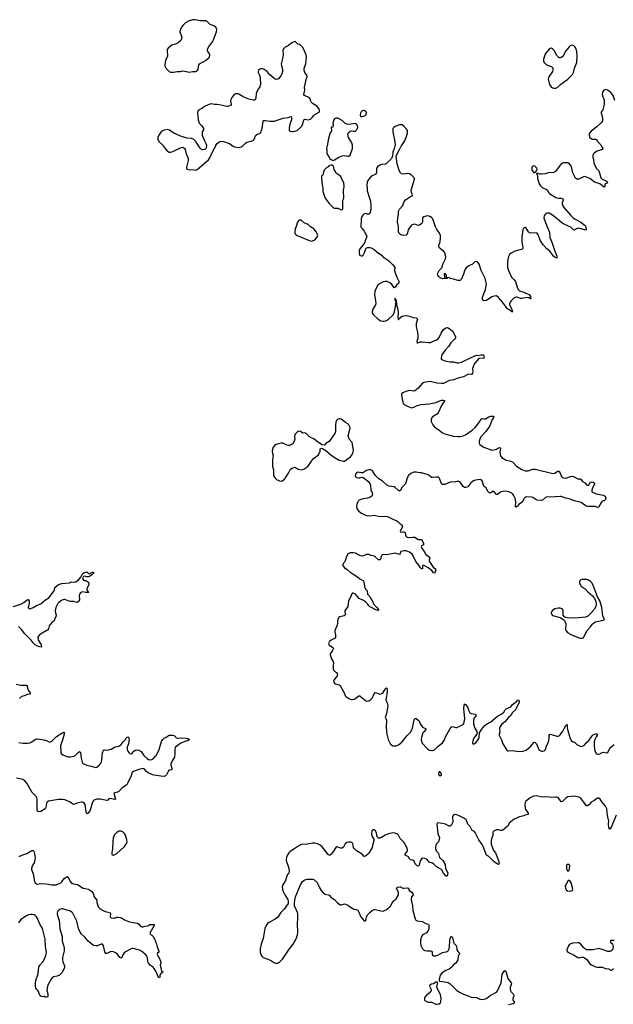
# Model space of a CAD drawing. Header units: inches. Extents: x 1649826 to 1814874, y 507393 to 641959.
# Tile 96 of 131: x 1755587 to 1766375, y 554400 to 572290. Entities that reach past the tile are written whole.
import ezdxf

# ---------------------------------------------------------------- set-up
doc = ezdxf.new("R2010")
doc.units = ezdxf.units.IN
doc.header["$MEASUREMENT"] = 0
for name, color, linetype in [('B7555', 7, 'Continuous'), ('B7556', 7, 'Continuous'), ('B7557', 7, 'Continuous'), ('B7565', 7, 'Continuous'), ('B7566', 7, 'Continuous'), ('B7567', 7, 'Continuous')]:
    doc.layers.add(name, color=color, linetype=linetype)

msp = doc.modelspace()

# ---------------------------------------------------------------- linework, layer by layer
at = {"layer": 'B7555', "color": 6}
for points, elevation in [([(1755648, 560000), (1755619, 559990), (1755582, 559958)], 500), ([(1755570, 559157), (1755650, 559145), (1755730, 559143), (1755770, 559148), (1755810, 559169), (1755870, 559214), (1755890, 559223), (1755910, 559224), (1756025, 559205), (1756088, 559188), (1756130, 559165), (1756150, 559168), (1756170, 559180), (1756256, 559264), (1756350, 559327), (1756390, 559344), (1756398, 559338), (1756400, 559330), (1756364, 559196), (1756339, 559130), (1756331, 559090), (1756332, 558990), (1756336, 558970), (1756348, 558948), (1756370, 558933), (1756441, 558901), (1756474, 558894), (1756510, 558895), (1756570, 558906), (1756590, 558914), (1756610, 558930), (1756650, 558977), (1756673, 558993), (1756690, 558977), (1756703, 558870), (1756721, 558801), (1756736, 558776), (1756750, 558767), (1756810, 558745), (1756889, 558729), (1756950, 558706), (1756970, 558702), (1756990, 558710), (1757040, 558750), (1757066, 558790), (1757078, 558842), (1757092, 558968), (1757110, 559016), (1757130, 559021), (1757170, 559015), (1757210, 559022), (1757250, 559037), (1757310, 559074), (1757402, 559098), (1757430, 559122), (1757469, 559171), (1757510, 559210), (1757530, 559247), (1757550, 559258), (1757570, 559238), (1757575, 559210), (1757562, 559130), (1757543, 559070), (1757540, 559030), (1757550, 559000), (1757570, 558972), (1757590, 558958), (1757610, 558953), (1757630, 558962), (1757660, 559000), (1757683, 559017), (1757710, 559024), (1757750, 559018), (1757793, 558993), (1757841, 558921), (1757904, 558864), (1757930, 558847), (1757970, 558840), (1757990, 558845), (1758010, 558859), (1758054, 558906), (1758071, 558929), (1758124, 559030), (1758165, 559175), (1758186, 559210), (1758210, 559233), (1758263, 559257), (1758290, 559283), (1758310, 559290), (1758370, 559287), (1758399, 559279), (1758411, 559270), (1758425, 559250), (1758450, 559237), (1758530, 559244), (1758610, 559236), (1758641, 559230), (1758671, 559210), (1758650, 559195), (1758586, 559174), (1758518, 559142), (1758446, 559094), (1758415, 559065), (1758406, 559030), (1758406, 558950), (1758398, 558890), (1758390, 558870), (1758349, 558811), (1758335, 558770), (1758334, 558750), (1758354, 558690), (1758354, 558666), (1758343, 558657), (1758310, 558652), (1758290, 558640), (1758254, 558570), (1758234, 558550), (1758210, 558541), (1758150, 558545), (1758030, 558562), (1757999, 558570), (1757924, 558604), (1757893, 558630), (1757850, 558680), (1757830, 558686), (1757750, 558668), (1757658, 558630), (1757629, 558610), (1757605, 558530), (1757570, 558468), (1757548, 558410), (1757534, 558386), (1757450, 558333), (1757390, 558268), (1757365, 558255), (1757317, 558243), (1757300, 558230), (1757301, 558210), (1757331, 558129), (1757310, 558123), (1757230, 558142), (1757210, 558132), (1757190, 558110), (1757170, 558100), (1757050, 558126), (1756990, 558125), (1756950, 558115), (1756930, 558100), (1756910, 558070), (1756868, 557930), (1756830, 557873), (1756810, 557862), (1756798, 557898), (1756778, 558030), (1756750, 558067), (1756730, 558073), (1756710, 558072), (1756626, 558054), (1756570, 558030), (1756550, 558036), (1756521, 558061), (1756490, 558081), (1756410, 558114), (1756370, 558121), (1756290, 558118), (1756110, 558090), (1756087, 558073), (1756072, 558050), (1756063, 557977), (1756048, 557952), (1755970, 557905), (1755930, 557897), (1755921, 557901), (1755910, 557910), (1755904, 557930), (1755903, 558130), (1755901, 558150), (1755891, 558170), (1755816, 558250), (1755717, 558417), (1755682, 558462), (1755644, 558484), (1755530, 558511)], 500), ([(1755570, 557092), (1755590, 557094), (1755642, 557118), (1755719, 557141), (1755810, 557195), (1755830, 557197), (1755845, 557185), (1755852, 557170), (1755867, 557053), (1755865, 557030), (1755848, 556970), (1755810, 556902), (1755804, 556850), (1755830, 556770), (1755858, 556630), (1755870, 556607), (1755890, 556586), (1755910, 556580), (1755970, 556593), (1756070, 556590), (1756170, 556573), (1756250, 556571), (1756335, 556605), (1756355, 556625), (1756396, 556684), (1756430, 556708), (1756450, 556719), (1756457, 556717), (1756470, 556711), (1756504, 556630), (1756530, 556599), (1756566, 556586), (1756610, 556583), (1756636, 556576), (1756742, 556510), (1756770, 556501), (1756840, 556490), (1756890, 556453), (1756920, 556410), (1756939, 556350), (1756988, 556290), (1756987, 556250), (1757013, 556170), (1757050, 556133), (1757103, 556103), (1757146, 556086), (1757230, 556064), (1757238, 556050), (1757234, 555990), (1757250, 555970), (1757290, 555964), (1757310, 555967), (1757350, 555983), (1757370, 555985), (1757418, 555978), (1757439, 555970), (1757494, 555934), (1757581, 555901), (1757730, 555872), (1757755, 555855), (1757790, 555815), (1757810, 555807), (1757830, 555806), (1757870, 555819), (1757914, 555826), (1757950, 555848), (1757968, 555852), (1758030, 555850), (1758030, 555829), (1757951, 555690), (1757965, 555670), (1757990, 555655), (1758013, 555630), (1758035, 555590), (1758075, 555490), (1758083, 555443), (1758117, 555363), (1758114, 555350), (1758091, 555329), (1758087, 555310), (1758103, 555270), (1758122, 555242), (1758151, 555170), (1758152, 555150), (1758138, 555110), (1758165, 555005), (1758170, 554994), (1758190, 554992), (1758192, 554988), (1758178, 554982), (1758174, 554970), (1758157, 554963), (1758137, 554943), (1758131, 554930), (1758136, 554890), (1758130, 554878), (1758110, 554889), (1758061, 555001), (1758033, 555053), (1758013, 555073), (1757956, 555110), (1757926, 555150), (1757917, 555170), (1757908, 555250), (1757897, 555277), (1757880, 555300), (1757803, 555363), (1757765, 555385), (1757650, 555411), (1757630, 555412), (1757598, 555402), (1757521, 555359), (1757486, 555334), (1757463, 555297), (1757450, 555264), (1757430, 555238), (1757410, 555252), (1757356, 555316), (1757330, 555336), (1757290, 555354), (1757270, 555358), (1757245, 555355), (1757229, 555351), (1757170, 555320), (1757150, 555323), (1757135, 555355), (1757110, 555469), (1757090, 555490), (1757070, 555490), (1756996, 555464), (1756970, 555460), (1756930, 555470), (1756830, 555545), (1756770, 555617), (1756702, 555682), (1756684, 555710), (1756657, 555777), (1756623, 555910), (1756553, 556053), (1756535, 556075), (1756510, 556092), (1756410, 556125), (1756370, 556135), (1756345, 556135), (1756315, 556125), (1756290, 556107), (1756275, 556085), (1756269, 556050), (1756276, 556010), (1756304, 555930), (1756318, 555770), (1756357, 555630), (1756360, 555550), (1756393, 555430), (1756393, 555370), (1756368, 555252), (1756365, 555210), (1756372, 555170), (1756400, 555100), (1756402, 555070), (1756396, 555050), (1756350, 554974), (1756311, 554929), (1756271, 554909), (1756203, 554897), (1756179, 554881), (1756162, 554858), (1756103, 554757), (1756093, 554730), (1756082, 554650), (1756098, 554590), (1756101, 554570), (1756097, 554543), (1756090, 554528), (1756049, 554529), (1756030, 554546), (1756010, 554538), (1755969, 554550), (1755950, 554578), (1755932, 554632), (1755917, 554650), (1755890, 554672), (1755881, 554690), (1755872, 554730), (1755874, 554786), (1755880, 554830), (1755924, 554956), (1755930, 555030), (1755943, 555090), (1755954, 555110), (1756007, 555173), (1756057, 555263), (1756071, 555309), (1756073, 555350), (1756055, 555450), (1756050, 555584), (1756010, 555750), (1755994, 555790), (1755962, 555842), (1755910, 555956), (1755890, 555990), (1755870, 556011), (1755850, 556024), (1755814, 556034), (1755790, 556034), (1755750, 556024), (1755710, 556006), (1755610, 555939), (1755563, 555877)], 500), ([(1760000, 555567), (1759973, 555490), (1759959, 555410), (1759958, 555350), (1759974, 555294), (1759990, 555272), (1760000, 555264)], 600)]:
    msp.add_lwpolyline(points, dxfattribs=dict(at, elevation=elevation))
at = {"layer": 'B7555', "color": 6, "elevation": 600}
msp.add_lwpolyline([(1757390, 557547), (1757350, 557524), (1757306, 557470), (1757284, 557416), (1757278, 557370), (1757275, 557225), (1757260, 557150), (1757261, 557130), (1757270, 557113), (1757290, 557110), (1757330, 557126), (1757350, 557139), (1757491, 557269), (1757519, 557301), (1757533, 557330), (1757538, 557350), (1757536, 557390), (1757509, 557470), (1757490, 557503), (1757470, 557525), (1757430, 557546)], close=True, dxfattribs=at)
at = {"layer": 'B7556', "color": 6}
for points, elevation in [([(1758197, 570000), (1758231, 569950), (1758270, 569907), (1758304, 569884), (1758330, 569884), (1758370, 569897), (1758510, 569964), (1758550, 569971), (1758570, 569964), (1758584, 569950), (1758593, 569930), (1758611, 569851), (1758647, 569770), (1758647, 569730), (1758616, 569610), (1758621, 569581), (1758631, 569571), (1758670, 569563), (1758730, 569565), (1758790, 569557), (1758810, 569567), (1759016, 569744), (1759046, 569790), (1759084, 569876), (1759130, 569955), (1759149, 570000)], 600), ([(1758980, 570000), (1758971, 569950), (1758950, 569933), (1758910, 569924), (1758890, 569930), (1758870, 569949), (1758838, 570000)], 600), ([(1759454, 570000), (1759470, 569989), (1759490, 569981), (1759570, 569968), (1759610, 569977), (1759632, 569990), (1759644, 570000)], 600), ([(1755470, 561630), (1755607, 561673), (1755661, 561699), (1755730, 561752), (1755750, 561750), (1755760, 561730), (1755760, 561690), (1755742, 561610), (1755756, 561590), (1755770, 561586), (1755790, 561589), (1755830, 561607), (1755902, 561650), (1755970, 561679), (1756056, 561750), (1756114, 561786), (1756216, 561910), (1756222, 561930), (1756225, 561975), (1756290, 562025), (1756350, 562048), (1756490, 562060), (1756530, 562074), (1756590, 562071), (1756610, 562076), (1756660, 562120), (1756698, 562162), (1756730, 562221), (1756750, 562237), (1756770, 562246), (1756810, 562255), (1756850, 562222), (1756872, 562228), (1756882, 562238), (1756908, 562250), (1756931, 562250), (1756931, 562230), (1756870, 562179), (1756833, 562167), (1756810, 562166), (1756770, 562181), (1756748, 562172), (1756735, 562150), (1756731, 562130), (1756750, 562102), (1756790, 562098), (1756810, 562091), (1756836, 562070), (1756841, 562030), (1756807, 561950), (1756807, 561930), (1756823, 561903), (1756841, 561890), (1756840, 561880), (1756790, 561882), (1756730, 561895), (1756698, 561882), (1756673, 561850), (1756668, 561828), (1756672, 561750), (1756650, 561715), (1756630, 561701), (1756570, 561716), (1756510, 561720), (1756470, 561731), (1756410, 561757), (1756390, 561754), (1756346, 561734), (1756298, 561702), (1756278, 561682), (1756247, 561610), (1756234, 561550), (1756238, 561510), (1756252, 561470), (1756252, 561450), (1756227, 561410), (1756212, 561370), (1756170, 561339), (1756138, 561302), (1756125, 561275), (1756112, 561230), (1756090, 561199), (1756070, 561184), (1755995, 561145), (1755947, 561113), (1755926, 561090), (1755917, 561070), (1755920, 561030), (1755927, 561010), (1755980, 560930), (1755984, 560896), (1755974, 560890), (1755910, 560910), (1755870, 560932), (1755850, 560950), (1755830, 560970), (1755796, 561016), (1755770, 561038), (1755683, 561130), (1755620, 561210), (1755564, 561264)], 500), ([(1755526, 560214), (1755610, 560196), (1755690, 560201), (1755710, 560197), (1755721, 560181), (1755735, 560115), (1755773, 560070), (1755780, 560050), (1755764, 560036), (1755730, 560028), (1755648, 560000)], 500)]:
    msp.add_lwpolyline(points, dxfattribs=dict(at, elevation=elevation))
at = {"layer": 'B7557', "color": 6, "elevation": 600}
msp.add_lwpolyline([(1758770, 572290), (1758730, 572289), (1758668, 572272), (1758601, 572230), (1758560, 572190), (1758530, 572152), (1758507, 572110), (1758500, 572090), (1758497, 572070), (1758501, 572050), (1758531, 571970), (1758530, 571941), (1758516, 571910), (1758470, 571872), (1758430, 571854), (1758350, 571826), (1758283, 571770), (1758269, 571751), (1758265, 571735), (1758273, 571630), (1758237, 571550), (1758222, 571470), (1758224, 571450), (1758231, 571430), (1758281, 571370), (1758303, 571350), (1758330, 571338), (1758350, 571336), (1758390, 571337), (1758450, 571350), (1758510, 571351), (1758550, 571358), (1758670, 571339), (1758730, 571347), (1758770, 571347), (1758790, 571351), (1758822, 571378), (1758829, 571391), (1758842, 571470), (1758856, 571490), (1758966, 571550), (1759019, 571590), (1759034, 571610), (1759042, 571650), (1759036, 571670), (1759005, 571710), (1759001, 571730), (1759003, 571750), (1759019, 571790), (1759090, 571888), (1759102, 571910), (1759164, 572070), (1759167, 572110), (1759150, 572156), (1759130, 572170), (1759050, 572204), (1758990, 572262), (1758971, 572271), (1758870, 572271)], close=True, dxfattribs=at)
for points in [[(1760000, 571395), (1759990, 571398), (1759970, 571396), (1759950, 571390), (1759925, 571370), (1759919, 571350), (1759922, 571330), (1759944, 571284), (1759957, 571237), (1759964, 571110), (1759953, 571070), (1759907, 571010), (1759887, 570950), (1759877, 570863), (1759864, 570836), (1759850, 570828), (1759830, 570829), (1759750, 570848), (1759662, 570881), (1759570, 570938), (1759550, 570942), (1759510, 570940), (1759487, 570930), (1759442, 570878), (1759423, 570837), (1759419, 570810), (1759432, 570750), (1759418, 570730), (1759390, 570716), (1759370, 570710), (1759350, 570711), (1759250, 570734), (1759170, 570747), (1759130, 570747), (1759070, 570762), (1759044, 570756), (1758946, 570714), (1758910, 570683), (1758860, 570660), (1758837, 570643), (1758827, 570630), (1758820, 570590), (1758831, 570469), (1758840, 570430), (1758851, 570410), (1758900, 570360), (1758926, 570310), (1758926, 570290), (1758905, 570250), (1758901, 570210), (1758904, 570190), (1758948, 570088), (1758977, 570030), (1758982, 570010), (1758980, 570000)], [(1759644, 570000), (1759657, 570010), (1759691, 570049), (1759716, 570064), (1759810, 570090), (1759837, 570103), (1759855, 570125), (1759864, 570170), (1759876, 570190), (1759910, 570209), (1759950, 570220), (1759970, 570243), (1760000, 570346)], [(1758838, 570000), (1758790, 570075), (1758749, 570110), (1758710, 570131), (1758630, 570140), (1758530, 570170), (1758390, 570227), (1758310, 570285), (1758270, 570296), (1758210, 570284), (1758181, 570270), (1758150, 570244), (1758115, 570190), (1758099, 570150), (1758096, 570110), (1758121, 570070), (1758190, 570010), (1758197, 570000)], [(1759149, 570000), (1759153, 570010), (1759178, 570042), (1759211, 570069), (1759250, 570081), (1759290, 570079), (1759398, 570038), (1759454, 570000)]]:
    msp.add_lwpolyline(points, dxfattribs=at)
at = {"layer": 'B7565', "color": 6}
for points, elevation in [([(1761509, 560000), (1761514, 559994), (1761570, 559955), (1761610, 559938), (1761630, 559935), (1761670, 559944), (1761690, 559955), (1761741, 559999), (1761743, 560000)], 600), ([(1761775, 560000), (1761870, 559921), (1761890, 559910), (1761930, 559915), (1761970, 559940), (1761990, 559961), (1762009, 560000)], 600), ([(1762253, 560000), (1762240, 559930), (1762270, 559861), (1762275, 559825), (1762254, 559686), (1762230, 559610), (1762250, 559570), (1762248, 559430), (1762258, 559310), (1762285, 559210), (1762305, 559165), (1762328, 559128), (1762350, 559109), (1762370, 559099), (1762390, 559094), (1762430, 559097), (1762470, 559113), (1762530, 559162), (1762570, 559206), (1762621, 559279), (1762693, 559350), (1762714, 559390), (1762723, 559417), (1762758, 559570), (1762770, 559592), (1762790, 559592), (1762839, 559559), (1762860, 559510), (1762910, 559436), (1762963, 559410), (1762965, 559405), (1762968, 559390), (1762930, 559352), (1762915, 559330), (1762889, 559250), (1762882, 559210), (1762893, 559150), (1762999, 559039), (1763030, 559020), (1763070, 559009), (1763091, 559009), (1763120, 559020), (1763190, 559090), (1763271, 559150), (1763298, 559190), (1763322, 559250), (1763409, 559410), (1763430, 559436), (1763450, 559445), (1763470, 559443), (1763510, 559428), (1763530, 559430), (1763610, 559463), (1763650, 559490), (1763670, 559550), (1763677, 559590), (1763661, 559770), (1763663, 559837), (1763670, 559858), (1763690, 559847), (1763720, 559810), (1763731, 559791), (1763750, 559730), (1763770, 559694), (1763790, 559683), (1763830, 559680), (1763865, 559670), (1763882, 559650), (1763870, 559630), (1763850, 559610), (1763839, 559590), (1763834, 559550), (1763835, 559495), (1763850, 559428), (1763888, 559370), (1763901, 559330), (1763896, 559310), (1763850, 559253), (1763830, 559210), (1763817, 559150), (1763823, 559130), (1763830, 559124), (1763848, 559130), (1763870, 559147), (1763910, 559196), (1763929, 559230), (1763935, 559250), (1763944, 559330), (1763980, 559390), (1764037, 559463), (1764070, 559487), (1764150, 559533), (1764270, 559638), (1764350, 559680), (1764383, 559710), (1764410, 559753), (1764426, 559770), (1764510, 559803), (1764544, 559850), (1764594, 559886), (1764620, 559910), (1764630, 559927), (1764650, 559929), (1764663, 559903), (1764666, 559890), (1764660, 559870), (1764634, 559826), (1764599, 559750), (1764541, 559699), (1764510, 559650), (1764468, 559612), (1764405, 559535), (1764349, 559490), (1764321, 559450), (1764307, 559410), (1764310, 559350), (1764300, 559310), (1764303, 559290), (1764345, 559205), (1764368, 559130), (1764438, 559018), (1764450, 559008), (1764470, 559003), (1764550, 559010), (1764650, 558992), (1764730, 558998), (1764790, 559019), (1764877, 559090), (1764930, 559156), (1764950, 559162), (1764978, 559130), (1765022, 559030), (1765030, 559020), (1765043, 559010), (1765070, 559000), (1765090, 558998), (1765116, 559004), (1765130, 559015), (1765140, 559030), (1765159, 559090), (1765196, 559170), (1765211, 559230), (1765210, 559282), (1765220, 559300), (1765230, 559308), (1765250, 559304), (1765350, 559272), (1765370, 559271), (1765390, 559277), (1765410, 559297), (1765457, 559363), (1765484, 559410), (1765510, 559467), (1765530, 559486), (1765535, 559475), (1765535, 559425), (1765541, 559390), (1765562, 559330), (1765583, 559250), (1765610, 559194), (1765630, 559175), (1765675, 559155), (1765710, 559122), (1765770, 559088), (1765790, 559082), (1765810, 559088), (1765851, 559109), (1765883, 559150), (1765927, 559193), (1765990, 559275), (1766010, 559295), (1766050, 559317), (1766070, 559317), (1766083, 559310), (1766083, 559290), (1766062, 559258), (1766041, 559210), (1766029, 559170), (1766024, 559110), (1766030, 559031), (1766050, 558976), (1766070, 558953), (1766090, 558942), (1766102, 558942), (1766129, 558950), (1766170, 558975), (1766190, 558980), (1766255, 558970), (1766277, 558983), (1766311, 559050), (1766328, 559070), (1766390, 559119)], 600), ([(1766426, 557834), (1766334, 557610), (1766310, 557582), (1766294, 557614), (1766289, 557670), (1766294, 557730), (1766269, 557830), (1766259, 557950), (1766230, 558001), (1766171, 558070), (1766133, 558130), (1766110, 558145), (1766090, 558145), (1766070, 558135), (1766021, 558099), (1765970, 558073), (1765930, 558026), (1765907, 558007), (1765890, 558008), (1765783, 558143), (1765750, 558161), (1765695, 558175), (1765670, 558179), (1765610, 558178), (1765550, 558169), (1765510, 558146), (1765450, 558082), (1765430, 558079), (1765390, 558136), (1765370, 558155), (1765350, 558162), (1765330, 558164), (1765250, 558159), (1765170, 558170), (1765090, 558162), (1764970, 558185), (1764930, 558179), (1764864, 558150), (1764832, 558130), (1764786, 558090), (1764770, 558069), (1764764, 558030), (1764771, 557950), (1764827, 557870), (1764825, 557850), (1764770, 557836), (1764724, 557816), (1764670, 557805), (1764570, 557764), (1764481, 557690), (1764463, 557650), (1764447, 557630), (1764370, 557561), (1764350, 557555), (1764330, 557555), (1764290, 557567), (1764250, 557568), (1764210, 557554), (1764187, 557530), (1764187, 557470), (1764156, 557384), (1764153, 557350), (1764156, 557310), (1764190, 557208), (1764232, 557150), (1764291, 557010), (1764299, 556961), (1764296, 556944), (1764290, 556937), (1764270, 556946), (1764210, 556987), (1764139, 557059), (1764110, 557083), (1764068, 557108), (1764008, 557270), (1763990, 557305), (1763932, 557390), (1763864, 557524), (1763850, 557537), (1763810, 557558), (1763774, 557630), (1763732, 557672), (1763715, 557730), (1763702, 557750), (1763670, 557775), (1763563, 557830), (1763530, 557843), (1763490, 557849), (1763470, 557839), (1763454, 557810), (1763452, 557790), (1763461, 557730), (1763456, 557710), (1763430, 557650), (1763410, 557635), (1763390, 557634), (1763326, 557670), (1763270, 557687), (1763186, 557694), (1763174, 557686), (1763170, 557670), (1763185, 557505), (1763188, 557490), (1763210, 557450), (1763214, 557430), (1763204, 557370), (1763196, 557350), (1763154, 557310), (1763147, 557293), (1763142, 557270), (1763142, 557230), (1763153, 557190), (1763191, 557151), (1763198, 557138), (1763208, 557090), (1763218, 557070), (1763278, 557010), (1763317, 556937), (1763328, 556868), (1763367, 556790), (1763364, 556750), (1763350, 556724), (1763330, 556736), (1763290, 556784), (1763250, 556849), (1763238, 556858), (1763159, 556899), (1763110, 556950), (1763090, 556962), (1763030, 556980), (1762991, 557030), (1762950, 557049), (1762910, 557052), (1762890, 557041), (1762870, 557013), (1762861, 556990), (1762845, 556930), (1762830, 556911), (1762810, 556913), (1762776, 556950), (1762750, 557012), (1762730, 557021), (1762690, 557022), (1762676, 557036), (1762650, 557077), (1762594, 557110), (1762594, 557130), (1762634, 557190), (1762637, 557210), (1762622, 557250), (1762565, 557345), (1762499, 557410), (1762472, 557472), (1762450, 557491), (1762409, 557509), (1762370, 557515), (1762290, 557497), (1762230, 557472), (1762150, 557425), (1762130, 557418), (1762110, 557419), (1762093, 557433), (1762085, 557445), (1762073, 557510), (1762055, 557550), (1762030, 557571), (1762004, 557570), (1761986, 557550), (1761983, 557490), (1761995, 557450), (1762022, 557402), (1762024, 557370), (1762002, 557310), (1761993, 557250), (1761932, 557148), (1761910, 557121), (1761870, 557089), (1761850, 557086), (1761810, 557130), (1761710, 557187), (1761670, 557223), (1761655, 557250), (1761639, 557319), (1761630, 557332), (1761603, 557343), (1761568, 557348), (1761530, 557341), (1761503, 557317), (1761470, 557256), (1761450, 557238), (1761424, 557236), (1761350, 557258), (1761330, 557251), (1761290, 557181), (1761250, 557128), (1761230, 557110), (1761210, 557108), (1761190, 557123), (1761082, 557262), (1761050, 557290), (1760997, 557317), (1760950, 557329), (1760910, 557330), (1760810, 557311), (1760710, 557301), (1760661, 557279), (1760590, 557229), (1760503, 557177), (1760478, 557150), (1760450, 557105), (1760438, 557070), (1760430, 557030), (1760432, 557010), (1760434, 556990), (1760462, 556930), (1760481, 556870), (1760486, 556810), (1760480, 556790), (1760447, 556750), (1760415, 556650), (1760369, 556570), (1760359, 556530), (1760363, 556490), (1760377, 556450), (1760407, 556390), (1760461, 556301), (1760468, 556270), (1760463, 556230), (1760391, 556130), (1760334, 556070), (1760277, 555983), (1760230, 555945), (1760115, 555885), (1760093, 555867), (1760069, 555831), (1760044, 555776), (1760010, 555596), (1760000, 555567)], 600), ([(1760000, 555264), (1760013, 555253), (1760143, 555203), (1760216, 555156), (1760250, 555147), (1760270, 555149), (1760310, 555167), (1760363, 555217), (1760475, 555385), (1760555, 555490), (1760597, 555563), (1760618, 555610), (1760635, 555665), (1760640, 555710), (1760636, 555864), (1760643, 555970), (1760642, 556042), (1760635, 556070), (1760584, 556190), (1760580, 556230), (1760587, 556293), (1760599, 556350), (1760688, 556570), (1760725, 556630), (1760748, 556652), (1760770, 556663), (1760810, 556672), (1760850, 556675), (1760915, 556675), (1760931, 556670), (1760996, 556610), (1761008, 556590), (1761027, 556530), (1761065, 556465), (1761104, 556424), (1761141, 556401), (1761190, 556390), (1761210, 556380), (1761250, 556342), (1761310, 556305), (1761358, 556250), (1761410, 556210), (1761430, 556207), (1761490, 556223), (1761510, 556220), (1761550, 556200), (1761650, 556137), (1761670, 556128), (1761710, 556120), (1761729, 556109), (1761752, 556072), (1761785, 555990), (1761850, 555916), (1761870, 555916), (1761876, 555924), (1761886, 555954), (1761891, 555990), (1761914, 556030), (1761950, 556070), (1761990, 556103), (1762030, 556121), (1762050, 556123), (1762150, 556097), (1762190, 556095), (1762250, 556122), (1762312, 556170), (1762330, 556190), (1762371, 556269), (1762430, 556318), (1762470, 556390), (1762469, 556430), (1762437, 556510), (1762450, 556530), (1762497, 556537), (1762510, 556534), (1762550, 556511), (1762570, 556508), (1762635, 556515), (1762650, 556508), (1762666, 556466), (1762716, 556436), (1762734, 556410), (1762737, 556390), (1762709, 556350), (1762701, 556310), (1762706, 556270), (1762727, 556190), (1762730, 556106), (1762772, 555950), (1762787, 555927), (1762810, 555914), (1762903, 555903), (1762965, 555865), (1763014, 555854), (1763023, 555843), (1763023, 555770), (1763006, 555730), (1762979, 555701), (1762924, 555670), (1762910, 555657), (1762891, 555630), (1762876, 555590), (1762871, 555570), (1762868, 555508), (1762877, 555470), (1762907, 555407), (1762926, 555390), (1762950, 555379), (1762990, 555372), (1763050, 555370), (1763070, 555365), (1763085, 555350), (1763080, 555310), (1763086, 555290), (1763110, 555279), (1763150, 555280), (1763187, 555290), (1763270, 555339), (1763360, 555360), (1763374, 555370), (1763392, 555410), (1763400, 555450), (1763401, 555550), (1763410, 555597), (1763430, 555636), (1763450, 555611), (1763470, 555530), (1763485, 555505), (1763522, 555462), (1763532, 555390), (1763550, 555362), (1763580, 555330), (1763582, 555310), (1763564, 555290), (1763557, 555270), (1763551, 555210), (1763512, 555148), (1763470, 555118), (1763441, 555079), (1763420, 555060), (1763390, 555038), (1763330, 555011), (1763263, 554970), (1763231, 554930), (1763211, 554850), (1763212, 554832), (1763218, 554818), (1763310, 554808), (1763373, 554793), (1763410, 554769), (1763530, 554650), (1763590, 554612), (1763650, 554583), (1763736, 554556), (1763790, 554530), (1763890, 554525), (1763950, 554493), (1763994, 554486), (1764050, 554498), (1764078, 554510), (1764139, 554561), (1764250, 554622), (1764270, 554644), (1764335, 554790), (1764352, 554950), (1764390, 554999), (1764410, 555013), (1764419, 554999), (1764460, 554870), (1764517, 554790), (1764526, 554770), (1764500, 554710), (1764502, 554670), (1764507, 554647), (1764515, 554630), (1764553, 554590), (1764567, 554567), (1764567, 554550), (1764549, 554510), (1764546, 554490), (1764552, 554470), (1764576, 554430), (1764570, 554418), (1764552, 554408), (1764470, 554390)], 600), ([(1766390, 555559), (1766330, 555559), (1766323, 555550), (1766326, 555530), (1766358, 555498), (1766369, 555450), (1766367, 555413), (1766357, 555390), (1766330, 555366), (1766310, 555360), (1766270, 555360), (1766210, 555383), (1766110, 555411), (1766010, 555391), (1765890, 555388), (1765850, 555411), (1765830, 555430), (1765778, 555498), (1765750, 555515), (1765730, 555517), (1765630, 555510), (1765589, 555491), (1765570, 555478), (1765558, 555462), (1765530, 555390), (1765530, 555370), (1765547, 555347), (1765650, 555301), (1765730, 555248), (1765750, 555242), (1765810, 555255), (1765830, 555254), (1765850, 555246), (1765892, 555212), (1765950, 555136), (1765976, 555116), (1766050, 555080), (1766090, 555072), (1766170, 555073), (1766230, 555052), (1766290, 555044), (1766330, 555022), (1766350, 555023), (1766379, 555050)], 700)]:
    msp.add_lwpolyline(points, dxfattribs=dict(at, elevation=elevation))
for points, elevation in [([(1763230, 558624), (1763210, 558621), (1763202, 558610), (1763198, 558590), (1763203, 558570), (1763210, 558561), (1763230, 558550), (1763250, 558570), (1763250, 558590)], 600), ([(1765570, 556938), (1765542, 556938), (1765526, 556930), (1765526, 556870), (1765550, 556814), (1765570, 556834), (1765577, 556870), (1765582, 556910)], 700), ([(1765570, 556655), (1765550, 556638), (1765510, 556569), (1765502, 556550), (1765503, 556510), (1765519, 556479), (1765544, 556464), (1765590, 556457), (1765610, 556459), (1765630, 556467), (1765639, 556490), (1765610, 556608), (1765590, 556638)], 700), ([(1763182, 554802), (1763170, 554802), (1763150, 554799), (1763110, 554774), (1763070, 554766), (1763042, 554750), (1763035, 554730), (1763062, 554670), (1763062, 554650), (1763055, 554630), (1763030, 554601), (1762985, 554570), (1762951, 554530), (1762943, 554510), (1762943, 554490), (1762951, 554470), (1762990, 554442), (1763010, 554436), (1763070, 554440), (1763090, 554435), (1763150, 554405), (1763170, 554400), (1763210, 554409), (1763232, 554428), (1763241, 554450), (1763245, 554510), (1763232, 554572), (1763169, 554710), (1763169, 554730), (1763188, 554788)], 600)]:
    msp.add_lwpolyline(points, close=True, dxfattribs=dict(at, elevation=elevation))
at = {"layer": 'B7566', "color": 6, "elevation": 600}
for points in [[(1761174, 570000), (1761164, 569950), (1761168, 569910), (1761167, 569850), (1761203, 569803), (1761224, 569764), (1761242, 569750), (1761287, 569733), (1761310, 569742), (1761384, 569790), (1761445, 569815), (1761490, 569821), (1761552, 569808), (1761570, 569811), (1761591, 569829), (1761633, 569950), (1761633, 570000)], [(1762407, 570000), (1762395, 569950), (1762370, 569882), (1762362, 569810), (1762342, 569770), (1762280, 569700), (1762250, 569676), (1762230, 569667), (1762170, 569658), (1762134, 569646), (1762090, 569618), (1762073, 569590), (1762070, 569510), (1762061, 569490), (1762045, 569475), (1761990, 569451), (1761967, 569433), (1761930, 569393), (1761914, 569366), (1761902, 569330), (1761897, 569290), (1761899, 569210), (1761903, 569183), (1761941, 569050), (1761964, 568990), (1761971, 568909), (1761971, 568849), (1761954, 568786), (1761938, 568762), (1761930, 568755), (1761910, 568754), (1761870, 568769), (1761850, 568765), (1761821, 568739), (1761799, 568701), (1761790, 568670), (1761785, 568525), (1761791, 568511), (1761810, 568496), (1761848, 568448), (1761891, 568370), (1761895, 568350), (1761891, 568330), (1761869, 568291), (1761858, 568250), (1761843, 568217), (1761756, 568110), (1761755, 568070), (1761765, 568010), (1761790, 567998), (1761810, 568001), (1761828, 568010), (1761859, 568070), (1761876, 568124), (1761884, 568136), (1761910, 568150), (1761951, 568151), (1761990, 568138), (1762030, 568116), (1762106, 568046), (1762155, 568015), (1762199, 567970), (1762250, 567941), (1762290, 567912), (1762377, 567830), (1762402, 567790), (1762399, 567730), (1762408, 567690), (1762440, 567610), (1762473, 567550), (1762478, 567530), (1762476, 567510), (1762470, 567499), (1762434, 567466), (1762410, 567429), (1762390, 567418), (1762342, 567490), (1762315, 567510), (1762268, 567530), (1762230, 567533), (1762195, 567525), (1762116, 567484), (1762095, 567465), (1762053, 567390), (1762040, 567350), (1762035, 567290), (1762053, 567190), (1762057, 567130), (1762046, 567094), (1762006, 567030), (1761992, 566990), (1761990, 566970), (1761997, 566950), (1762010, 566933), (1762100, 566850), (1762150, 566820), (1762190, 566812), (1762210, 566814), (1762250, 566826), (1762290, 566850), (1762375, 566925), (1762399, 566981), (1762422, 567110), (1762418, 567130), (1762426, 567150), (1762422, 567182), (1762410, 567186), (1762410, 567232), (1762418, 567198), (1762430, 567194), (1762436, 567110), (1762456, 567030), (1762466, 566950), (1762456, 566890), (1762465, 566845), (1762470, 566845), (1762481, 566859), (1762537, 566903), (1762568, 566912), (1762610, 566915), (1762670, 566906), (1762730, 566881), (1762795, 566870), (1762817, 566850), (1762790, 566770), (1762793, 566710), (1762819, 566610), (1762825, 566550), (1762823, 566497), (1762805, 566445), (1762810, 566414), (1762866, 566434), (1762902, 566438), (1763010, 566425), (1763050, 566427), (1763090, 566440), (1763159, 566470), (1763190, 566493), (1763210, 566518), (1763245, 566595), (1763290, 566662), (1763330, 566693), (1763358, 566698), (1763373, 566693), (1763461, 566630), (1763508, 566530), (1763505, 566510), (1763495, 566490), (1763423, 566417), (1763377, 566350), (1763327, 566293), (1763265, 566210), (1763250, 566178), (1763245, 566150), (1763249, 566130), (1763270, 566112), (1763330, 566086), (1763410, 566075), (1763470, 566073), (1763538, 566058), (1763570, 566055), (1763614, 566066), (1763790, 566154), (1763890, 566192), (1763910, 566190), (1763970, 566203), (1764010, 566200), (1764020, 566190), (1764030, 566150), (1764023, 566137), (1764010, 566134), (1763950, 566140), (1763930, 566135), (1763857, 566050), (1763844, 566030), (1763813, 565950), (1763819, 565890), (1763818, 565870), (1763810, 565848), (1763790, 565842), (1763750, 565847), (1763730, 565845), (1763650, 565803), (1763575, 565785), (1763470, 565746), (1763390, 565734), (1763325, 565695), (1763290, 565681), (1763250, 565677), (1763170, 565686), (1763045, 565715), (1762930, 565698), (1762910, 565687), (1762827, 565593), (1762770, 565547), (1762750, 565541), (1762670, 565551), (1762604, 565536), (1762550, 565511), (1762528, 565490), (1762524, 565470), (1762552, 565332), (1762562, 565310), (1762577, 565297), (1762644, 565264), (1762710, 565239), (1762750, 565249), (1762810, 565277), (1762881, 565299), (1763031, 565309), (1763147, 565333), (1763250, 565374), (1763290, 565376), (1763312, 565370), (1763303, 565350), (1763270, 565312), (1763250, 565280), (1763199, 565161), (1763181, 565130), (1763089, 565071), (1763070, 565050), (1763062, 565030), (1763062, 564990), (1763095, 564930), (1763121, 564901), (1763150, 564872), (1763212, 564832), (1763270, 564784), (1763330, 564756), (1763470, 564724), (1763550, 564717), (1763590, 564719), (1763630, 564725), (1763690, 564748), (1763807, 564830), (1763870, 564885), (1763948, 564990), (1763970, 565030), (1763981, 565039), (1763990, 565045), (1764030, 565037), (1764050, 565040), (1764110, 565073), (1764150, 565084), (1764190, 565087), (1764202, 565070), (1764166, 565014), (1764130, 564910), (1764059, 564810), (1763970, 564711), (1763947, 564670), (1763937, 564630), (1763938, 564598), (1763950, 564570), (1763973, 564550), (1764024, 564524), (1764170, 564469), (1764210, 564472), (1764251, 564489), (1764290, 564513), (1764310, 564519), (1764316, 564516), (1764324, 564504), (1764315, 564430), (1764317, 564390), (1764325, 564365), (1764350, 564333), (1764430, 564284), (1764510, 564269), (1764550, 564252), (1764618, 564178), (1764710, 564118), (1764770, 564091), (1764830, 564090), (1764910, 564122), (1764956, 564124), (1765273, 564046), (1765310, 564052), (1765370, 564090), (1765390, 564080), (1765410, 564051), (1765433, 563990), (1765452, 563972), (1765470, 563964), (1765510, 563961), (1765596, 563990), (1765630, 563994), (1765654, 563990), (1765730, 563948), (1765770, 563945), (1765790, 563937), (1765817, 563897), (1765855, 563875), (1765890, 563840), (1765910, 563831), (1765930, 563831), (1765948, 563872), (1765970, 563887), (1765990, 563891), (1766010, 563886), (1766030, 563871), (1766033, 563850), (1765993, 563770), (1765985, 563730), (1765987, 563710), (1766018, 563690), (1766072, 563672), (1766191, 563650), (1766224, 563630), (1766236, 563590), (1766231, 563569), (1766211, 563549), (1766190, 563549), (1766167, 563533), (1766136, 563490), (1766111, 563430), (1766090, 563426), (1766046, 563446), (1765910, 563446), (1765881, 563450), (1765790, 563515), (1765667, 563550), (1765570, 563586), (1765510, 563596), (1765430, 563626), (1765409, 563629), (1765230, 563617), (1765170, 563620), (1765142, 563610), (1765090, 563561), (1765070, 563556), (1764990, 563560), (1764965, 563570), (1764911, 563611), (1764890, 563617), (1764790, 563621), (1764770, 563611), (1764752, 563590), (1764716, 563524), (1764660, 563480), (1764630, 563446), (1764610, 563432), (1764596, 563450), (1764604, 563510), (1764595, 563575), (1764561, 563650), (1764549, 563670), (1764530, 563687), (1764473, 563713), (1764410, 563722), (1764370, 563719), (1764330, 563710), (1764270, 563663), (1764250, 563662), (1764210, 563714), (1764190, 563721), (1764150, 563696), (1764128, 563688), (1764110, 563697), (1764096, 563716), (1764064, 563784), (1764030, 563810), (1764014, 563830), (1763989, 563910), (1763970, 563928), (1763953, 563933), (1763870, 563924), (1763831, 563909), (1763787, 563873), (1763750, 563824), (1763730, 563805), (1763690, 563790), (1763670, 563792), (1763644, 563810), (1763599, 563879), (1763570, 563899), (1763530, 563899), (1763490, 563886), (1763430, 563891), (1763410, 563888), (1763314, 563846), (1763270, 563844), (1763250, 563854), (1763223, 563943), (1763210, 563964), (1763190, 563976), (1763150, 563980), (1763090, 563969), (1763072, 563972), (1763030, 564010), (1763010, 564019), (1762890, 564054), (1762850, 564057), (1762790, 564070), (1762750, 564070), (1762695, 564045), (1762653, 564010), (1762630, 563967), (1762605, 563875), (1762592, 563848), (1762530, 563790), (1762510, 563737), (1762490, 563725), (1762470, 563736), (1762410, 563792), (1762390, 563800), (1762294, 563814), (1762250, 563836), (1762173, 563913), (1762115, 563950), (1762061, 564001), (1762035, 564030), (1761999, 564090), (1761990, 564101), (1761970, 564112), (1761930, 564112), (1761890, 564100), (1761838, 564062), (1761824, 564056), (1761790, 564054), (1761730, 564069), (1761710, 564055), (1761691, 564030), (1761684, 564010), (1761687, 563990), (1761710, 563971), (1761750, 563964), (1761770, 563964), (1761810, 563975), (1761830, 563971), (1761855, 563955), (1761930, 563890), (1761956, 563850), (1761963, 563830), (1761969, 563750), (1761995, 563695), (1762000, 563670), (1761986, 563630), (1761953, 563607), (1761910, 563595), (1761830, 563585), (1761787, 563573), (1761759, 563561), (1761738, 563542), (1761729, 563530), (1761714, 563490), (1761706, 563450), (1761716, 563410), (1761746, 563366), (1761789, 563329), (1761850, 563297), (1761890, 563282), (1761950, 563278), (1762030, 563286), (1762130, 563265), (1762230, 563270), (1762270, 563264), (1762370, 563212), (1762442, 563182), (1762465, 563165), (1762495, 563135), (1762532, 563110), (1762543, 563090), (1762540, 563070), (1762499, 562990), (1762510, 562977), (1762550, 562986), (1762570, 562986), (1762581, 562981), (1762593, 562970), (1762597, 562930), (1762604, 562910), (1762627, 562890), (1762662, 562882), (1762730, 562887), (1762765, 562885), (1762830, 562844), (1762883, 562843), (1762897, 562837), (1762926, 562770), (1762923, 562750), (1762891, 562730), (1762884, 562716), (1762892, 562690), (1762938, 562630), (1762968, 562570), (1763030, 562530), (1763039, 562519), (1763042, 562510), (1763028, 562470), (1763027, 562450), (1763102, 562342), (1763145, 562310), (1763147, 562290), (1763137, 562270), (1763130, 562234), (1763110, 562241), (1763079, 562279), (1763012, 562332), (1762970, 562357), (1762924, 562376), (1762910, 562374), (1762909, 562371), (1762910, 562310), (1762890, 562310), (1762870, 562328), (1762839, 562379), (1762788, 562448), (1762737, 562550), (1762718, 562578), (1762670, 562616), (1762610, 562638), (1762570, 562640), (1762513, 562630), (1762501, 562590), (1762490, 562574), (1762410, 562598), (1762250, 562569), (1762190, 562573), (1762170, 562561), (1762162, 562550), (1762146, 562490), (1762130, 562475), (1762110, 562476), (1762101, 562481), (1762050, 562531), (1762030, 562542), (1761972, 562552), (1761930, 562575), (1761890, 562572), (1761833, 562547), (1761810, 562543), (1761770, 562552), (1761690, 562595), (1761650, 562605), (1761590, 562601), (1761567, 562593), (1761550, 562579), (1761525, 562535), (1761503, 562457), (1761490, 562434), (1761468, 562410), (1761459, 562390), (1761459, 562370), (1761492, 562330), (1761538, 562298), (1761590, 562249), (1761728, 562168), (1761770, 562130), (1761833, 562093), (1761858, 561970), (1761870, 561943), (1761901, 561910), (1761910, 561850), (1761950, 561810), (1761969, 561770), (1761990, 561738), (1762022, 561662), (1762070, 561617), (1762111, 561569), (1762104, 561556), (1762070, 561560), (1761945, 561625), (1761930, 561639), (1761912, 561672), (1761871, 561711), (1761835, 561735), (1761756, 561776), (1761688, 561850), (1761650, 561872), (1761628, 561870), (1761595, 561785), (1761565, 561730), (1761550, 561630), (1761498, 561550), (1761494, 561530), (1761507, 561490), (1761504, 561470), (1761484, 561456), (1761402, 561438), (1761388, 561430), (1761374, 561410), (1761365, 561370), (1761364, 561324), (1761357, 561290), (1761317, 561190), (1761313, 561170), (1761325, 561110), (1761327, 561070), (1761310, 561046), (1761247, 561013), (1761219, 560990), (1761205, 560970), (1761200, 560950), (1761210, 560928), (1761270, 560890), (1761287, 560870), (1761284, 560850), (1761274, 560830), (1761232, 560770), (1761230, 560750), (1761254, 560674), (1761284, 560630), (1761289, 560610), (1761281, 560550), (1761283, 560490), (1761289, 560470), (1761308, 560450), (1761347, 560427), (1761359, 560410), (1761360, 560390), (1761354, 560370), (1761298, 560290), (1761291, 560271), (1761297, 560250), (1761310, 560235), (1761325, 560225), (1761390, 560205), (1761410, 560190), (1761479, 560070), (1761502, 560010), (1761509, 560000)], [(1766154, 570000), (1766182, 569950), (1766172, 569930), (1766080, 569900), (1766033, 569870), (1766013, 569850), (1766003, 569830), (1766000, 569790), (1766013, 569750), (1766019, 569690), (1766030, 569650), (1766070, 569588), (1766110, 569546), (1766124, 569510), (1766142, 569430), (1766155, 569410), (1766173, 569393), (1766226, 569370), (1766250, 569354), (1766270, 569329), (1766260, 569320), (1766229, 569310), (1766220, 569290), (1766219, 569261), (1766210, 569247), (1766130, 569308), (1766030, 569340), (1765950, 569406), (1765890, 569431), (1765850, 569438), (1765830, 569436), (1765750, 569394), (1765710, 569394), (1765690, 569410), (1765641, 569510), (1765621, 569590), (1765606, 569626), (1765577, 569670), (1765550, 569686), (1765470, 569690), (1765450, 569684), (1765430, 569669), (1765390, 569624), (1765327, 569530), (1765290, 569512), (1765190, 569505), (1765145, 569490), (1765070, 569482), (1765042, 569482), (1765007, 569493), (1764985, 569495), (1764974, 569490), (1764985, 569485), (1764997, 569457), (1764998, 569410), (1765030, 569310), (1765050, 569272), (1765068, 569250), (1765090, 569237), (1765155, 569210), (1765178, 569190), (1765198, 569150), (1765216, 569130), (1765330, 569058), (1765370, 569046), (1765430, 569046), (1765456, 569036), (1765460, 569030), (1765461, 569010), (1765448, 568970), (1765445, 568945), (1765456, 568910), (1765482, 568870), (1765601, 568730), (1765644, 568690), (1765670, 568669), (1765787, 568610), (1765862, 568550), (1765875, 568525), (1765881, 568470), (1765870, 568465), (1765750, 568499), (1765708, 568492), (1765670, 568468), (1765650, 568473), (1765611, 568511), (1765575, 568535), (1765470, 568580), (1765438, 568598), (1765390, 568643), (1765270, 568736), (1765210, 568774), (1765190, 568777), (1765170, 568773), (1765137, 568750), (1765116, 568724), (1765114, 568690), (1765119, 568670), (1765145, 568605), (1765170, 568527), (1765212, 568430), (1765224, 568330), (1765257, 568250), (1765303, 568103), (1765346, 567994), (1765352, 567970), (1765350, 567955), (1765330, 567960), (1765293, 567990), (1765221, 568081), (1765166, 568126), (1765097, 568197), (1765051, 568270), (1765025, 568330), (1765010, 568382), (1764990, 568410), (1764970, 568419), (1764890, 568412), (1764850, 568417), (1764833, 568433), (1764790, 568499), (1764770, 568514), (1764750, 568509), (1764728, 568472), (1764713, 568347), (1764715, 568245), (1764732, 568150), (1764730, 568130), (1764710, 568115), (1764650, 568105), (1764570, 568080), (1764519, 568050), (1764490, 568024), (1764470, 567989), (1764450, 567894), (1764449, 567790), (1764468, 567730), (1764522, 567610), (1764570, 567565), (1764596, 567530), (1764625, 567430), (1764647, 567387), (1764670, 567364), (1764750, 567341), (1764849, 567290), (1764870, 567259), (1764877, 567223), (1764870, 567218), (1764839, 567239), (1764810, 567245), (1764710, 567223), (1764690, 567225), (1764630, 567248), (1764610, 567249), (1764582, 567238), (1764559, 567221), (1764521, 567179), (1764503, 567157), (1764489, 567130), (1764486, 567110), (1764530, 567030), (1764537, 566997), (1764546, 566990), (1764540, 566980), (1764530, 566982), (1764516, 566996), (1764470, 567022), (1764450, 567039), (1764408, 567090), (1764368, 567150), (1764290, 567242), (1764250, 567271), (1764210, 567267), (1764170, 567252), (1764069, 567189), (1764030, 567179), (1764010, 567189), (1763998, 567219), (1763999, 567250), (1764053, 567387), (1764072, 567490), (1764047, 567590), (1763972, 567730), (1763951, 567810), (1763936, 567850), (1763910, 567883), (1763890, 567895), (1763861, 567890), (1763815, 567845), (1763750, 567820), (1763699, 567781), (1763674, 567746), (1763650, 567669), (1763608, 567572), (1763590, 567554), (1763570, 567549), (1763550, 567553), (1763470, 567578), (1763408, 567590), (1763390, 567608), (1763358, 567602), (1763354, 567590), (1763270, 567583), (1763230, 567602), (1763198, 567630), (1763184, 567650), (1763181, 567670), (1763210, 567733), (1763258, 567782), (1763264, 567796), (1763275, 567850), (1763321, 567930), (1763330, 567970), (1763328, 568010), (1763316, 568056), (1763297, 568077), (1763231, 568130), (1763213, 568150), (1763202, 568170), (1763202, 568190), (1763229, 568251), (1763236, 568330), (1763232, 568370), (1763214, 568410), (1763170, 568475), (1763145, 568525), (1763110, 568634), (1763094, 568670), (1763078, 568690), (1763053, 568710), (1763030, 568720), (1762990, 568724), (1762932, 568709), (1762910, 568689), (1762905, 568670), (1762905, 568610), (1762900, 568600), (1762892, 568588), (1762850, 568555), (1762830, 568551), (1762770, 568575), (1762736, 568570), (1762710, 568557), (1762668, 568510), (1762648, 568470), (1762628, 568392), (1762610, 568372), (1762570, 568366), (1762533, 568373), (1762510, 568384), (1762478, 568418), (1762468, 568448), (1762469, 568530), (1762452, 568612), (1762456, 568684), (1762473, 568753), (1762471, 568810), (1762475, 568825), (1762490, 568850), (1762549, 568911), (1762575, 568985), (1762601, 569019), (1762670, 569068), (1762710, 569081), (1762722, 569090), (1762724, 569110), (1762710, 569149), (1762703, 569190), (1762759, 569390), (1762759, 569410), (1762745, 569430), (1762703, 569470), (1762670, 569490), (1762630, 569494), (1762570, 569482), (1762527, 569490), (1762509, 569509), (1762483, 569550), (1762469, 569590), (1762448, 569670), (1762429, 569810), (1762445, 569850), (1762491, 569930), (1762520, 569990), (1762526, 570000)], [(1762009, 560000), (1762030, 560042), (1762050, 560063), (1762070, 560062), (1762130, 560037), (1762150, 560039), (1762170, 560048), (1762193, 560067), (1762230, 560128), (1762251, 560150), (1762262, 560142), (1762266, 560126), (1762266, 560070), (1762253, 560000)], [(1761743, 560000), (1761750, 560004), (1761770, 560005), (1761775, 560000)]]:
    msp.add_lwpolyline(points, dxfattribs=at)
at = {"layer": 'B7566', "color": 6}
for points, elevation in [([(1761250, 569649), (1761208, 569632), (1761190, 569615), (1761170, 569604), (1761123, 569557), (1761096, 569470), (1761090, 569458), (1761072, 569448), (1761071, 569409), (1761085, 569285), (1761096, 569230), (1761093, 569170), (1761138, 569050), (1761210, 568953), (1761270, 568887), (1761290, 568871), (1761310, 568865), (1761370, 568865), (1761390, 568851), (1761430, 568838), (1761450, 568842), (1761458, 568850), (1761462, 568870), (1761461, 569010), (1761475, 569050), (1761473, 569190), (1761483, 569250), (1761475, 569330), (1761467, 569350), (1761441, 569390), (1761427, 569430), (1761409, 569450), (1761364, 569484), (1761341, 569510), (1761304, 569570), (1761289, 569629), (1761270, 569648)], 600), ([(1764930, 569636), (1764910, 569629), (1764894, 569610), (1764891, 569570), (1764896, 569556), (1764930, 569512), (1764950, 569511), (1764962, 569518), (1764978, 569542), (1764989, 569570), (1764984, 569590), (1764969, 569610), (1764950, 569629)], 600), ([(1760670, 568649), (1760658, 568642), (1760635, 568610), (1760613, 568530), (1760596, 568490), (1760586, 568430), (1760590, 568402), (1760598, 568390), (1760630, 568367), (1760690, 568347), (1760850, 568278), (1760890, 568268), (1760910, 568271), (1760950, 568290), (1760989, 568330), (1760999, 568350), (1761003, 568370), (1760996, 568396), (1760979, 568430), (1760930, 568489), (1760870, 568529), (1760830, 568569), (1760756, 568596), (1760705, 568645)], 600), ([(1763310, 567686), (1763302, 567670), (1763306, 567606), (1763310, 567594), (1763330, 567594), (1763342, 567598), (1763346, 567610), (1763346, 567650)], 600), ([(1761410, 565038), (1761390, 565038), (1761367, 565030), (1761345, 565010), (1761330, 564978), (1761325, 564930), (1761329, 564810), (1761313, 564770), (1761212, 564628), (1761153, 564587), (1761130, 564564), (1761119, 564561), (1761085, 564565), (1760997, 564617), (1760930, 564675), (1760890, 564693), (1760850, 564718), (1760790, 564778), (1760770, 564783), (1760730, 564777), (1760690, 564807), (1760670, 564812), (1760650, 564807), (1760630, 564796), (1760590, 564750), (1760580, 564710), (1760585, 564670), (1760578, 564630), (1760554, 564590), (1760530, 564571), (1760490, 564555), (1760470, 564551), (1760439, 564559), (1760370, 564593), (1760330, 564594), (1760250, 564573), (1760217, 564550), (1760199, 564530), (1760190, 564510), (1760178, 564450), (1760181, 564410), (1760195, 564370), (1760184, 564296), (1760181, 564230), (1760184, 564170), (1760198, 564110), (1760199, 564010), (1760216, 563976), (1760233, 563953), (1760255, 563935), (1760310, 563911), (1760350, 563906), (1760397, 563943), (1760416, 563964), (1760474, 564050), (1760510, 564123), (1760536, 564144), (1760570, 564156), (1760590, 564157), (1760650, 564125), (1760710, 564108), (1760750, 564120), (1760826, 564170), (1760888, 564270), (1760926, 564314), (1760996, 564364), (1761016, 564384), (1761050, 564450), (1761050, 564492), (1761070, 564506), (1761090, 564499), (1761150, 564464), (1761250, 564376), (1761330, 564320), (1761390, 564288), (1761470, 564271), (1761490, 564271), (1761597, 564350), (1761618, 564370), (1761632, 564390), (1761648, 564432), (1761653, 564470), (1761628, 564608), (1761576, 564670), (1761560, 564710), (1761558, 564730), (1761591, 564870), (1761588, 564890), (1761570, 564927), (1761550, 564944), (1761508, 564968), (1761470, 565004), (1761430, 565029)], 600), ([(1765870, 562117), (1765810, 562116), (1765786, 562110), (1765762, 562090), (1765759, 562050), (1765790, 562000), (1765862, 561950), (1765910, 561896), (1765999, 561819), (1766031, 561771), (1766057, 561717), (1766066, 561670), (1766058, 561630), (1766027, 561573), (1765981, 561519), (1765910, 561455), (1765870, 561435), (1765750, 561421), (1765630, 561415), (1765543, 561423), (1765509, 561429), (1765490, 561439), (1765463, 561470), (1765465, 561550), (1765459, 561570), (1765447, 561587), (1765410, 561600), (1765370, 561599), (1765310, 561586), (1765270, 561555), (1765253, 561530), (1765246, 561510), (1765251, 561490), (1765267, 561467), (1765407, 561427), (1765458, 561398), (1765480, 561380), (1765502, 561342), (1765512, 561310), (1765506, 561206), (1765512, 561190), (1765550, 561152), (1765590, 561128), (1765750, 561058), (1765770, 561052), (1765810, 561050), (1765830, 561060), (1765895, 561185), (1765956, 561250), (1765994, 561306), (1766014, 561326), (1766051, 561349), (1766190, 561377), (1766214, 561390), (1766209, 561410), (1766184, 561450), (1766164, 561610), (1766138, 561710), (1766130, 561733), (1766085, 561805), (1766011, 562011), (1765990, 562049), (1765962, 562082), (1765925, 562105), (1765890, 562116)], 700)]:
    msp.add_lwpolyline(points, close=True, dxfattribs=dict(at, elevation=elevation))
at = {"layer": 'B7567', "color": 6, "elevation": 600}
for points in [[(1760000, 570346), (1760001, 570350), (1760010, 570450), (1760022, 570458), (1760050, 570459), (1760130, 570445), (1760210, 570449), (1760378, 570502), (1760465, 570515), (1760514, 570530), (1760525, 570525), (1760524, 570470), (1760495, 570390), (1760482, 570322), (1760483, 570290), (1760491, 570271), (1760503, 570263), (1760530, 570257), (1760557, 570257), (1760590, 570263), (1760630, 570279), (1760692, 570330), (1760709, 570350), (1760733, 570390), (1760749, 570471), (1760770, 570481), (1760830, 570473), (1760870, 570482), (1760903, 570510), (1760930, 570551), (1760950, 570570), (1761029, 570611), (1761033, 570630), (1761029, 570670), (1760996, 570710), (1760970, 570732), (1760908, 570768), (1760888, 570788), (1760875, 570810), (1760864, 570850), (1760853, 570870), (1760761, 570910), (1760749, 570930), (1760770, 571010), (1760764, 571064), (1760768, 571090), (1760796, 571204), (1760814, 571254), (1760814, 571270), (1760770, 571330), (1760755, 571375), (1760755, 571410), (1760786, 571490), (1760796, 571550), (1760798, 571598), (1760791, 571651), (1760770, 571706), (1760730, 571783), (1760690, 571827), (1760670, 571841), (1760644, 571844), (1760591, 571891), (1760570, 571890), (1760530, 571867), (1760470, 571818), (1760410, 571790), (1760381, 571759), (1760371, 571729), (1760375, 571655), (1760372, 571610), (1760340, 571490), (1760343, 571450), (1760363, 571390), (1760364, 571350), (1760351, 571309), (1760333, 571270), (1760290, 571218), (1760270, 571209), (1760250, 571206), (1760230, 571210), (1760210, 571220), (1760133, 571290), (1760087, 571350), (1760030, 571387), (1760000, 571395)], [(1766400, 570820), (1766370, 570910), (1766350, 570941), (1766322, 570970), (1766270, 571010), (1766250, 571018), (1766230, 571021), (1766205, 571010), (1766189, 570991), (1766179, 570970), (1766173, 570930), (1766185, 570890), (1766205, 570850), (1766210, 570810), (1766207, 570750), (1766184, 570650), (1766156, 570610), (1766154, 570590), (1766178, 570510), (1766180, 570450), (1766159, 570421), (1766078, 570342), (1765970, 570267), (1765941, 570230), (1765934, 570210), (1765934, 570190), (1765949, 570150), (1765971, 570130), (1765990, 570121), (1766050, 570121), (1766071, 570111), (1766092, 570070), (1766142, 570022), (1766154, 570000)], [(1761633, 570000), (1761633, 570010), (1761622, 570050), (1761561, 570150), (1761548, 570212), (1761560, 570240), (1761590, 570263), (1761610, 570271), (1761650, 570263), (1761690, 570264), (1761710, 570281), (1761729, 570330), (1761723, 570370), (1761710, 570389), (1761698, 570398), (1761690, 570402), (1761570, 570384), (1761530, 570389), (1761493, 570410), (1761450, 570459), (1761370, 570499), (1761330, 570499), (1761310, 570489), (1761296, 570470), (1761276, 570410), (1761281, 570370), (1761278, 570350), (1761270, 570328), (1761255, 570335), (1761250, 570335), (1761248, 570330), (1761248, 570310), (1761256, 570290), (1761250, 570246), (1761230, 570238), (1761199, 570130), (1761174, 570000)], [(1762526, 570000), (1762585, 570090), (1762618, 570170), (1762633, 570233), (1762636, 570270), (1762628, 570290), (1762570, 570353), (1762537, 570377), (1762510, 570380), (1762490, 570377), (1762412, 570350), (1762386, 570334), (1762371, 570310), (1762367, 570290), (1762370, 570251), (1762404, 570070), (1762409, 570010), (1762407, 570000)]]:
    msp.add_lwpolyline(points, dxfattribs=at)
for points in [[(1765630, 571824), (1765610, 571822), (1765590, 571815), (1765570, 571799), (1765510, 571724), (1765456, 571624), (1765430, 571600), (1765410, 571594), (1765390, 571596), (1765370, 571612), (1765345, 571645), (1765305, 571725), (1765270, 571763), (1765250, 571774), (1765230, 571769), (1765210, 571753), (1765150, 571684), (1765137, 571663), (1765116, 571610), (1765108, 571572), (1765109, 571530), (1765118, 571510), (1765155, 571475), (1765255, 571435), (1765273, 571413), (1765278, 571390), (1765278, 571370), (1765270, 571350), (1765202, 571250), (1765188, 571212), (1765213, 571113), (1765244, 571070), (1765270, 571051), (1765303, 571043), (1765330, 571045), (1765370, 571068), (1765416, 571110), (1765549, 571210), (1765630, 571294), (1765651, 571329), (1765668, 571410), (1765711, 571510), (1765720, 571630), (1765710, 571710), (1765694, 571770), (1765683, 571790), (1765650, 571818)], [(1761838, 570638), (1761822, 570638), (1761810, 570635), (1761790, 570614), (1761779, 570590), (1761775, 570555), (1761779, 570539), (1761790, 570527), (1761830, 570534), (1761850, 570543), (1761864, 570550), (1761884, 570570), (1761888, 570608), (1761870, 570628)]]:
    msp.add_lwpolyline(points, close=True, dxfattribs=at)

doc.saveas('drawing.dxf')
